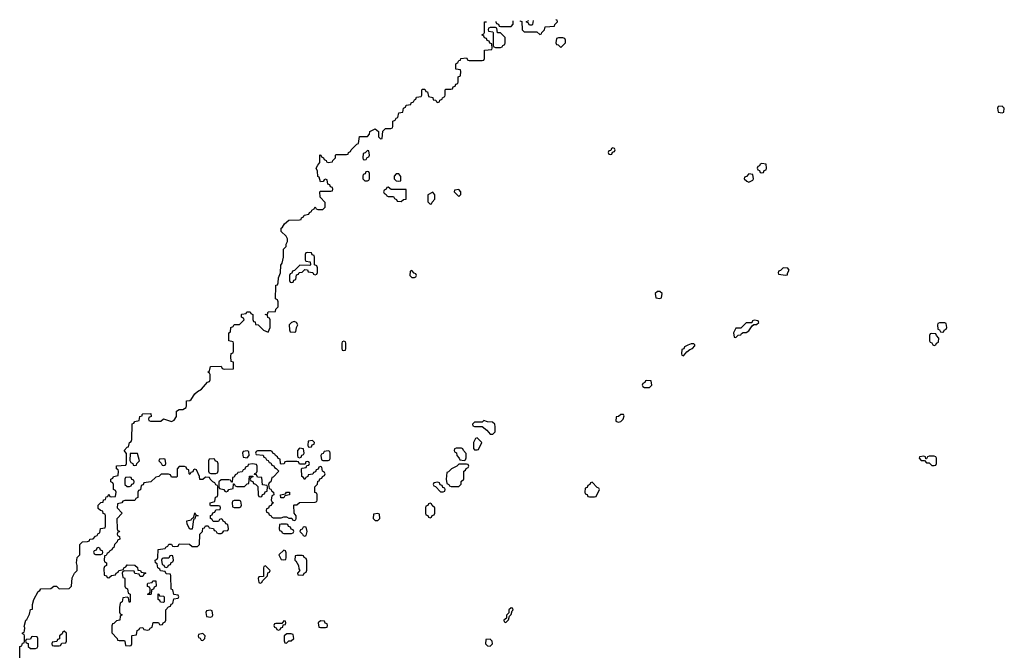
# Model space of a CAD drawing. Header units: inches. Extents: x 2518216 to 2687946, y 757338 to 915227.
# Tile 75 of 75: x 2662828 to 2670366, y 910400 to 915227. Entities that reach past the tile are written whole.
import ezdxf

# ---------------------------------------------------------------- set-up
doc = ezdxf.new("R2010")
doc.units = ezdxf.units.IN
doc.header["$MEASUREMENT"] = 0
doc.layers.add('C6961', color=7, linetype='Continuous')
doc.layers.add('C6971', color=7, linetype='Continuous')

msp = doc.modelspace()

# ---------------------------------------------------------------- linework, layer by layer
at = {"layer": 'C6961', "color": 6}
for points in [[(2666474, 915213.7), (2666474, 915210), (2666478, 915198), (2666492.7, 915192.7), (2666498, 915178), (2666510, 915174), (2666590, 915174), (2666607.3, 915192.7), (2666607.3, 915217.5)], [(2666657.7, 915219), (2666658, 915218), (2666672.7, 915212.7), (2666674, 915150), (2666690, 915134), (2666787.3, 915132.7), (2666810, 915114), (2666822, 915118), (2666826, 915130), (2666846, 915150), (2666850, 915172), (2666922, 915178), (2666926, 915190), (2666946, 915210), (2666942, 915222), (2666931.7, 915226.8)], [(2666758, 915221.9), (2666754, 915190), (2666750, 915186), (2666730, 915186), (2666722, 915202), (2666707.3, 915207.3), (2666707.3, 915212.7), (2666722, 915218), (2666723.4, 915220.9)], [(2662828.4, 910331.6), (2662829, 910430), (2662846, 910434), (2662850, 910454), (2662862, 910458), (2662866, 910470), (2662866, 910510), (2662862, 910522), (2662850, 910526), (2662849.3, 910530), (2662850, 910534), (2662862, 910538), (2662866, 910550), (2662867.3, 910572.7), (2662863.1, 910583.1), (2662875.3, 910630), (2662883.2, 910636.8), (2662904, 910676), (2662910, 910712), (2662926, 910714), (2662925.2, 910750), (2662936, 910790), (2662970, 910851), (2662983.1, 910856.9), (2662990, 910871.3), (2663067.3, 910872.7), (2663090, 910891.3), (2663110, 910891), (2663131.3, 910871.3), (2663208, 910872), (2663226, 910890), (2663230, 910954), (2663249.2, 910990.8), (2663268.4, 911011.6), (2663269, 911050), (2663264, 911070), (2663269.2, 911110), (2663288.4, 911131.6), (2663289.1, 911210.9), (2663310, 911231), (2663347.3, 911232.7), (2663362, 911238), (2663366, 911250), (2663390, 911254), (2663410, 911274), (2663422, 911278), (2663430, 911294), (2663442, 911298), (2663447.3, 911332.7), (2663482, 911338), (2663486, 911350), (2663486, 911430), (2663482, 911442), (2663468.4, 911448.4), (2663466, 911466), (2663446, 911470), (2663430, 911486), (2663428, 911510), (2663450, 911531.3), (2663467.3, 911532.7), (2663470, 911552), (2663486, 911554), (2663490, 911574), (2663502, 911578), (2663510, 911594), (2663518, 911578), (2663530, 911574), (2663562, 911578), (2663566, 911610), (2663562, 911622), (2663546, 911630), (2663546, 911670), (2663542, 911682), (2663526, 911690), (2663526, 911710), (2663542, 911718), (2663546, 911730), (2663582, 911738), (2663586, 911770), (2663582, 911782), (2663568.7, 911788.7), (2663570, 911812), (2663642, 911818), (2663646, 911830), (2663647.3, 911907.3), (2663629.2, 911930), (2663650, 911954), (2663662, 911958), (2663668, 911990), (2663682, 911998), (2663687.3, 912012.7), (2663690, 912134), (2663702, 912138), (2663710, 912152), (2663742, 912158), (2663748, 912190), (2663766, 912194), (2663766, 912206), (2663771.2, 912211.1), (2663832, 912212), (2663834, 912190), (2663818, 912182), (2663814, 912170), (2663818, 912158), (2663830, 912154), (2663910, 912154), (2663930, 912171), (2663990, 912152), (2664010, 912162), (2664028, 912190), (2664028.8, 912231.1), (2664050, 912242), (2664076.4, 912243.6), (2664102, 912258), (2664106, 912270), (2664106, 912310), (2664130, 912312), (2664140.4, 912319.6), (2664170, 912362), (2664190, 912382), (2664220.4, 912399.6), (2664267.3, 912452.7), (2664282, 912458), (2664286, 912470), (2664286, 912510), (2664282, 912522), (2664268.7, 912530), (2664282, 912538), (2664288.8, 912571.1), (2664370, 912574), (2664378, 912558), (2664392.7, 912552.7), (2664466, 912554), (2664466, 912606), (2664448, 912610), (2664446, 912650), (2664448.4, 912671.6), (2664462, 912678), (2664466, 912690), (2664466, 912750), (2664462, 912762), (2664428.4, 912768.4), (2664429, 912830), (2664442, 912838), (2664446, 912870), (2664462, 912878), (2664470, 912894), (2664510, 912894), (2664546, 912930), (2664542, 912942), (2664526, 912950), (2664526, 912970), (2664530, 912974), (2664562, 912978), (2664566, 912990), (2664594, 912990), (2664598, 912978), (2664612, 912970), (2664612.7, 912932.7), (2664618, 912918), (2664630, 912914), (2664634, 912894), (2664654, 912890), (2664694, 912850), (2664730, 912834), (2664746, 912870), (2664746, 912930), (2664742, 912942), (2664728.4, 912948.4), (2664726, 912966), (2664708.7, 912970), (2664726, 912974), (2664730, 912991), (2664787.3, 912992.7), (2664788.7, 913010), (2664808, 913030), (2664807.3, 913067.3), (2664802, 913082), (2664786, 913090), (2664788.4, 913188.4), (2664790, 913194), (2664802, 913198), (2664807.3, 913212.7), (2664809.1, 913250.9), (2664826, 913290), (2664827.3, 913347.3), (2664838, 913362), (2664848.7, 913410), (2664848.7, 913470), (2664868, 913492), (2664868, 913508), (2664878, 913530), (2664878, 913550), (2664868.8, 913568.9), (2664830, 913606), (2664830, 913632), (2664840.4, 913639.6), (2664856.4, 913663.6), (2664890, 913691.3), (2664970, 913694), (2664982, 913698), (2664986, 913710), (2665002, 913718), (2665006, 913730), (2665042, 913738), (2665046, 913750), (2665062, 913758), (2665066, 913770), (2665082, 913778), (2665090, 913794), (2665098, 913778), (2665110, 913774), (2665150, 913774), (2665167.3, 913792.7), (2665167.3, 913827.3), (2665128.4, 913868.4), (2665126, 913910), (2665130, 913914), (2665210, 913914), (2665222, 913918), (2665226, 913930), (2665222, 913942), (2665207.3, 913947.3), (2665202, 913962), (2665187.3, 913967.3), (2665182, 914002), (2665170, 914006), (2665158, 914002), (2665152.7, 913987.3), (2665130, 913986), (2665122, 914022), (2665110, 914026), (2665108.4, 914068.4), (2665098, 914090), (2665110, 914114), (2665127.3, 914132.7), (2665127.3, 914192.7), (2665134, 914190), (2665138, 914178), (2665154, 914170), (2665158, 914158), (2665174, 914150), (2665178, 914138), (2665190, 914134), (2665222, 914138), (2665226, 914150), (2665246, 914170), (2665246, 914190), (2665250, 914194), (2665330, 914194), (2665342, 914198), (2665346, 914210), (2665362, 914218), (2665366, 914230), (2665410, 914274), (2665422, 914278), (2665430, 914332), (2665490, 914334), (2665506, 914350), (2665510, 914372), (2665550, 914391.3), (2665574, 914370), (2665574, 914330), (2665590, 914314), (2665602, 914318), (2665607.3, 914372.7), (2665630, 914394), (2665670, 914394), (2665682, 914398), (2665686, 914410), (2665686, 914450), (2665702, 914458), (2665710, 914474), (2665722, 914478), (2665730, 914514), (2665762, 914518), (2665766, 914550), (2665782, 914558), (2665787.3, 914572.7), (2665822, 914578), (2665826, 914590), (2665842, 914598), (2665850, 914614), (2665862, 914618), (2665867.3, 914632.7), (2665902, 914638), (2665906, 914650), (2665906, 914690), (2665910, 914694), (2665930, 914694), (2665938, 914678), (2665950, 914674), (2665958, 914638), (2665990, 914632), (2665994, 914614), (2666014, 914610), (2666018, 914598), (2666030, 914594), (2666042, 914598), (2666046, 914610), (2666062, 914618), (2666066, 914630), (2666082, 914638), (2666086, 914650), (2666086, 914690), (2666090, 914694), (2666130, 914694), (2666142, 914698), (2666147.3, 914712.7), (2666162, 914718), (2666167.3, 914732.7), (2666182, 914738), (2666186, 914750), (2666186, 914790), (2666202, 914798), (2666206, 914830), (2666202, 914842), (2666167.3, 914847.3), (2666168, 914890), (2666182, 914898), (2666190, 914914), (2666202, 914918), (2666206, 914930), (2666250, 914934), (2666258, 914918), (2666270, 914914), (2666370, 914914), (2666382, 914918), (2666386, 914930), (2666387.3, 914992.7), (2666442, 914998), (2666446, 915010), (2666442, 915042), (2666427.3, 915047.3), (2666422, 915062), (2666407.3, 915067.3), (2666402, 915082), (2666387.3, 915087.3), (2666382, 915102), (2666366, 915110), (2666382, 915118), (2666386, 915130), (2666386, 915210), (2666401.5, 915211.6)]]:
    msp.add_lwpolyline(points, dxfattribs=at)
for points in [[(2666470, 915166), (2666430, 915166), (2666418, 915162), (2666414, 915150), (2666418, 915138), (2666450, 915134), (2666454, 915130), (2666454, 915030), (2666458, 915018), (2666470, 915014), (2666510, 915014), (2666522, 915018), (2666526, 915030), (2666542, 915038), (2666546, 915050), (2666546, 915090), (2666510, 915126), (2666487.3, 915127.3), (2666482, 915162)], [(2666987.3, 915087.3), (2666952.7, 915087.3), (2666938, 915082), (2666934, 915050), (2666938, 915038), (2666950, 915034), (2666970, 915014), (2667006, 915050), (2667006, 915070), (2667002, 915082)], [(2667370, 914246), (2667358, 914242), (2667354, 914226), (2667338, 914222), (2667334, 914210), (2667338, 914198), (2667350, 914194), (2667362, 914198), (2667366, 914214), (2667382, 914218), (2667386, 914230), (2667382, 914242)], [(2665490, 914226), (2665472.7, 914207.3), (2665458, 914202), (2665454, 914170), (2665458, 914158), (2665470, 914154), (2665482, 914158), (2665487.3, 914172.7), (2665502, 914178), (2665506, 914190), (2665502, 914222)], [(2668510, 914126), (2668498, 914122), (2668492.7, 914107.3), (2668478, 914102), (2668474, 914090), (2668478, 914078), (2668492.7, 914072.7), (2668498, 914058), (2668510, 914054), (2668522, 914058), (2668527.3, 914072.7), (2668542, 914078), (2668546, 914090), (2668542, 914122)], [(2665490, 914066), (2665478, 914062), (2665472.7, 914047.3), (2665458, 914042), (2665454, 914030), (2665454, 914010), (2665462, 914002), (2665470, 913994), (2665490, 913994), (2665502, 913998), (2665506, 914010), (2665506, 914050), (2665502, 914062)], [(2665730, 914046), (2665710, 914046), (2665694, 914030), (2665694, 914010), (2665710, 913994), (2665730, 913992), (2665746, 913994), (2665747.3, 914027.3)], [(2668410, 914046), (2668392.7, 914027.3), (2668378, 914022), (2668374, 914010), (2668394, 913990), (2668410, 913982), (2668442, 913998), (2668446, 914010), (2668442, 914042)], [(2665650, 913946), (2665638, 913942), (2665634, 913930), (2665618, 913922), (2665614, 913910), (2665618, 913898), (2665634, 913890), (2665638, 913878), (2665650, 913874), (2665690, 913874), (2665698, 913858), (2665714, 913850), (2665718, 913838), (2665750, 913834), (2665766, 913850), (2665786, 913854), (2665786, 913926), (2665672.7, 913927.3)], [(2665990, 913906), (2665952.7, 913887.3), (2665952.7, 913832.7), (2665970, 913814), (2665982, 913818), (2665986, 913830), (2666007.3, 913852.7), (2666007.3, 913887.3)], [(2666190, 913926), (2666158, 913922), (2666154, 913910), (2666190, 913874), (2666206, 913890), (2666206, 913910)], [(2665030, 913446), (2665018, 913442), (2665014, 913430), (2665014, 913390), (2665018, 913378), (2665052.7, 913372.7), (2665054, 913350), (2665050, 913346), (2664972.7, 913347.3), (2664932.7, 913307.3), (2664918, 913302), (2664912.7, 913287.3), (2664898, 913282), (2664894, 913270), (2664894, 913230), (2664898, 913218), (2664910, 913214), (2664922, 913218), (2664927.3, 913232.7), (2664942, 913238), (2664947.3, 913272.7), (2664962, 913278), (2664968, 913292), (2664990, 913294), (2665010, 913314), (2665032.7, 913312.7), (2665038, 913298), (2665071.6, 913291.6), (2665078, 913278), (2665090, 913274), (2665102, 913278), (2665107.3, 913292.7), (2665107.3, 913327.3), (2665102, 913342), (2665086, 913350), (2665086, 913410), (2665082, 913422), (2665067.3, 913427.3), (2665062, 913442)], [(2665830, 913306), (2665818, 913302), (2665814, 913270), (2665830, 913254), (2665850, 913254), (2665862, 913258), (2665866, 913270), (2665862, 913282), (2665847.3, 913287.3)], [(2668672.7, 913327.3), (2668652.7, 913307.3), (2668638, 913302), (2668634, 913290), (2668638, 913278), (2668690, 913272), (2668706, 913274), (2668706, 913286), (2668718, 913310), (2668710, 913326)], [(2667730, 913146), (2667710, 913146), (2667694, 913130), (2667698, 913098), (2667730, 913094), (2667742, 913098), (2667746, 913130)], [(2664930, 912918), (2664910, 912908), (2664892, 912890), (2664892.7, 912852.7), (2664898, 912838), (2664930, 912834), (2664942, 912838), (2664948, 912870), (2664958, 912890), (2664948.4, 912908.4)], [(2668450, 912926), (2668438, 912922), (2668434, 912906), (2668390, 912906), (2668350, 912866), (2668310, 912866), (2668294, 912830), (2668298, 912798), (2668310, 912794), (2668328, 912812), (2668350, 912814), (2668355.3, 912824.7), (2668367.3, 912832.7), (2668390, 912832), (2668410, 912844.7), (2668435.3, 912884.7), (2668446, 912890), (2668446, 912894), (2668470, 912894), (2668486, 912910), (2668482, 912922)], [(2669910, 912906), (2669870, 912906), (2669858, 912902), (2669854, 912890), (2669858, 912858), (2669870, 912854), (2669878, 912838), (2669890, 912834), (2669902, 912838), (2669906, 912850), (2669922, 912858), (2669926, 912870), (2669922, 912902)], [(2669810, 912826), (2669798, 912822), (2669794, 912810), (2669794, 912770), (2669798, 912758), (2669810, 912754), (2669818, 912738), (2669830, 912734), (2669842, 912738), (2669846, 912750), (2669862, 912758), (2669866, 912790), (2669846, 912810), (2669842, 912822)], [(2665310, 912766), (2665298, 912762), (2665294, 912750), (2665294, 912710), (2665298, 912698), (2665310, 912694), (2665322, 912698), (2665326, 912710), (2665326, 912750), (2665322, 912762)], [(2667990, 912746), (2667970, 912746), (2667943.6, 912736.4), (2667918, 912722), (2667912.7, 912707.3), (2667898, 912702), (2667894, 912670), (2667898, 912658), (2667910, 912654), (2667935.3, 912684.7), (2667958, 912702), (2667978, 912710), (2667998, 912730), (2667998, 912738)], [(2667630, 912466), (2667618, 912462), (2667614, 912450), (2667598, 912442), (2667594, 912430), (2667598, 912418), (2667612.7, 912412.7), (2667650, 912412), (2667668, 912430), (2667662, 912462)], [(2667450, 912206), (2667430, 912206), (2667411.6, 912188.4), (2667394, 912186), (2667392.7, 912152.7), (2667410, 912146), (2667430, 912152), (2667448, 912170), (2667454.6, 912194.6)], [(2666382, 912158), (2666370, 912146), (2666310, 912146), (2666294, 912130), (2666298, 912118), (2666310, 912114), (2666370, 912114), (2666404.7, 912084.7), (2666430, 912054), (2666450, 912054), (2666467.3, 912072.7), (2666468, 912110), (2666466, 912130), (2666447.3, 912147.3), (2666410, 912148)], [(2665070, 912006), (2665038, 912002), (2665034, 911970), (2665038, 911958), (2665050, 911954), (2665062, 911958), (2665067.3, 911972.7), (2665082, 911978), (2665086, 911990)], [(2666330, 912026), (2666318, 912022), (2666302, 911990), (2666303.6, 911943.6), (2666310, 911934), (2666330, 911934), (2666342, 911938), (2666366, 911990)], [(2663730, 911906), (2663674, 911906), (2663672.7, 911852.7), (2663678, 911838), (2663694, 911830), (2663698, 911818), (2663710, 911814), (2663722, 911818), (2663726, 911830), (2663746, 911850)], [(2664570, 911926), (2664538, 911922), (2664534, 911910), (2664538, 911878), (2664570, 911874), (2664586, 911890), (2664582, 911922)], [(2664750, 911926), (2664650, 911926), (2664638, 911922), (2664634, 911910), (2664638, 911898), (2664692.7, 911892.7), (2664698, 911878), (2664710, 911874), (2664718, 911858), (2664730, 911854), (2664738, 911838), (2664750, 911834), (2664758, 911818), (2664772.7, 911812.7), (2664778, 911798), (2664792.7, 911792.7), (2664811.3, 911771.3), (2664770, 911726), (2664758, 911722), (2664751.6, 911688.4), (2664738, 911682), (2664734, 911670), (2664738, 911638), (2664750, 911634), (2664758, 911618), (2664771.6, 911611.6), (2664774, 911590), (2664758, 911582), (2664754, 911550), (2664758, 911538), (2664772, 911530), (2664758, 911522), (2664752.7, 911507.3), (2664738, 911502), (2664732.7, 911487.3), (2664718, 911482), (2664714, 911470), (2664718, 911458), (2664732.7, 911452.7), (2664738, 911438), (2664754, 911430), (2664758, 911418), (2664770, 911414), (2664830, 911414), (2664850, 911422), (2664870, 911422), (2664890, 911412), (2664912, 911412), (2664918, 911398), (2664930, 911394), (2664942, 911398), (2664946, 911410), (2664946, 911430), (2664928.7, 911448.7), (2664926, 911510), (2664930, 911514), (2664950, 911514), (2664970, 911532), (2665090, 911534), (2665102, 911538), (2665106, 911550), (2665106, 911590), (2665102, 911602), (2665088, 911608), (2665088.8, 911651.1), (2665107.3, 911672.7), (2665110, 911694), (2665122, 911698), (2665127.3, 911712.7), (2665142, 911718), (2665146, 911730), (2665162, 911738), (2665166, 911750), (2665162, 911762), (2665146, 911770), (2665142, 911802), (2665130, 911806), (2665118, 911802), (2665112.7, 911787.3), (2665098, 911782), (2665092.7, 911767.3), (2665078, 911762), (2665072.7, 911747.3), (2665038, 911742), (2665034, 911730), (2665018, 911722), (2665010, 911708), (2665002, 911722), (2664988, 911730), (2664986, 911790), (2664990, 911794), (2665022, 911798), (2665026, 911814), (2665042, 911818), (2665046, 911830), (2665042, 911842), (2665030, 911846), (2665018, 911842), (2665014, 911826), (2664970, 911826), (2664962, 911842), (2664950, 911846), (2664870, 911846), (2664858, 911842), (2664852.7, 911827.3), (2664830, 911826), (2664826, 911830), (2664822, 911862), (2664807.3, 911867.3), (2664802, 911882), (2664786, 911890), (2664782, 911902), (2664766, 911910), (2664762, 911922)], [(2664970, 911946), (2664954, 911930), (2664954, 911890), (2664958, 911878), (2664970, 911874), (2664982, 911878), (2664987.3, 911892.7), (2665002, 911898), (2665006, 911910), (2665002, 911942)], [(2665190, 911926), (2665158, 911922), (2665152.7, 911907.3), (2665138, 911902), (2665134, 911890), (2665138, 911858), (2665150, 911854), (2665190, 911854), (2665202, 911858), (2665206, 911870), (2665206, 911910), (2665202, 911922)], [(2666210, 911946), (2666170, 911946), (2666158, 911942), (2666154, 911930), (2666158, 911918), (2666172.7, 911912.7), (2666174, 911890), (2666194, 911870), (2666198, 911858), (2666230, 911854), (2666242, 911858), (2666247.3, 911872.7), (2666247.3, 911907.3), (2666226, 911930), (2666222, 911942)], [(2663930, 911866), (2663898, 911862), (2663894, 911850), (2663912.7, 911832.7), (2663918, 911818), (2663930, 911814), (2663942, 911818), (2663946, 911830), (2663942, 911862)], [(2664310, 911866), (2664278, 911862), (2664274, 911850), (2664274, 911770), (2664278, 911758), (2664292.7, 911752.7), (2664330, 911754), (2664342, 911758), (2664347.3, 911772.7), (2664347.3, 911827.3), (2664342, 911842), (2664326, 911850), (2664322, 911862)], [(2664610, 911828), (2664578, 911822), (2664574, 911810), (2664558, 911802), (2664552.7, 911787.3), (2664538, 911782), (2664532.7, 911767.3), (2664498, 911762), (2664494, 911750), (2664478, 911742), (2664470, 911726), (2664458, 911722), (2664454, 911686), (2664450, 911686), (2664442, 911702), (2664430, 911706), (2664370, 911706), (2664354, 911690), (2664354, 911650), (2664358, 911638), (2664391.6, 911631.6), (2664398, 911618), (2664410, 911614), (2664422, 911618), (2664428.4, 911631.6), (2664462, 911638), (2664466, 911674), (2664470, 911674), (2664478, 911658), (2664490, 911654), (2664550, 911654), (2664570, 911674), (2664582, 911678), (2664587.3, 911732.7), (2664614, 911734), (2664612.7, 911727.3), (2664598, 911722), (2664594, 911710), (2664598, 911698), (2664612.7, 911692.7), (2664618, 911678), (2664632.7, 911672.7), (2664652.7, 911652.7), (2664654, 911590), (2664658, 911578), (2664670, 911574), (2664682, 911578), (2664687.3, 911592.7), (2664702, 911598), (2664707.3, 911612.7), (2664722, 911618), (2664726, 911650), (2664722, 911662), (2664687.3, 911667.3), (2664682, 911722), (2664650, 911726), (2664642, 911742), (2664626, 911746), (2664627.3, 911752.7), (2664642, 911758), (2664646, 911770), (2664646, 911810), (2664642, 911822)], [(2666250, 911826), (2666190, 911826), (2666174, 911810), (2666134, 911790), (2666110, 911766), (2666098, 911762), (2666092, 911710), (2666098, 911678), (2666114, 911670), (2666118, 911658), (2666132.7, 911652.7), (2666190, 911654), (2666208, 911672), (2666209.1, 911690.9), (2666228, 911710), (2666228.4, 911771.6), (2666242, 911778), (2666247.3, 911792.7), (2666262, 911798), (2666266, 911810), (2666262, 911822)], [(2669830, 911886), (2669790, 911886), (2669778, 911882), (2669770, 911866), (2669766, 911866), (2669762, 911882), (2669750, 911886), (2669718, 911882), (2669714, 911870), (2669730, 911854), (2669754, 911854), (2669770, 911834), (2669790, 911834), (2669810, 911814), (2669830, 911814), (2669842, 911818), (2669846, 911830), (2669846, 911870), (2669842, 911882)], [(2664090, 911806), (2664050, 911806), (2664034, 911790), (2664034, 911730), (2664030, 911726), (2663990, 911726), (2663982, 911742), (2663967.3, 911747.3), (2663912.7, 911747.3), (2663894, 911730), (2663870, 911726), (2663831.6, 911688.4), (2663778, 911682), (2663772.7, 911667.3), (2663758, 911662), (2663752.7, 911627.3), (2663738, 911622), (2663734, 911610), (2663734, 911570), (2663718, 911562), (2663710, 911546), (2663632.7, 911547.3), (2663618, 911542), (2663610, 911528), (2663578, 911522), (2663574, 911490), (2663612, 911450), (2663572.7, 911407.3), (2663574, 911330), (2663578, 911318), (2663592, 911312), (2663590, 911306), (2663578, 911302), (2663574, 911290), (2663578, 911278), (2663591.6, 911271.6), (2663594, 911250), (2663578, 911242), (2663574, 911230), (2663554, 911210), (2663550, 911186), (2663538, 911182), (2663534, 911170), (2663518, 911162), (2663514, 911150), (2663498, 911142), (2663490, 911126), (2663478, 911122), (2663474, 911090), (2663478, 911078), (2663494, 911070), (2663494, 911050), (2663478, 911042), (2663472.7, 911027.3), (2663474, 910974), (2663494, 910970), (2663498, 910958), (2663510, 910954), (2663530, 910972), (2663562, 910978), (2663566, 910990), (2663582, 910998), (2663588.4, 911011.6), (2663622, 911018), (2663626, 911030), (2663642, 911038), (2663650, 911054), (2663710, 911052), (2663730, 911034), (2663734, 911014), (2663754, 911010), (2663758, 910998), (2663790, 910994), (2663794, 910990), (2663778, 910982), (2663770, 910966), (2663750, 910966), (2663742, 910982), (2663710, 910988), (2663706, 911006), (2663632.7, 911007.3), (2663618, 911002), (2663614, 910990), (2663618, 910958), (2663630, 910954), (2663632.7, 910947.3), (2663634, 910890), (2663638, 910878), (2663654, 910870), (2663658, 910838), (2663674, 910830), (2663674, 910770), (2663670, 910766), (2663666, 910770), (2663662, 910802), (2663650, 910806), (2663618, 910802), (2663614, 910770), (2663598, 910762), (2663592.7, 910727.3), (2663592.7, 910692.7), (2663598, 910678), (2663610, 910674), (2663611.6, 910668.4), (2663598, 910662), (2663594, 910630), (2663570, 910626), (2663550, 910606), (2663538, 910602), (2663532.7, 910587.3), (2663532.7, 910532.7), (2663574, 910490), (2663578, 910478), (2663590, 910474), (2663630, 910474), (2663634, 910470), (2663638, 910438), (2663670, 910434), (2663682, 910438), (2663686, 910450), (2663686, 910510), (2663690, 910514), (2663722, 910518), (2663728.4, 910551.6), (2663742, 910558), (2663747.3, 910572.7), (2663770, 910574), (2663778, 910558), (2663810, 910554), (2663822, 910558), (2663826, 910570), (2663842, 910578), (2663850, 910614), (2663890, 910614), (2663898, 910598), (2663910, 910594), (2663922, 910598), (2663926, 910610), (2663942, 910618), (2663946, 910630), (2663946, 910710), (2663967.3, 910732.7), (2663982, 910738), (2663987.3, 910752.7), (2664002, 910758), (2664007.3, 910792.7), (2664042, 910798), (2664046, 910810), (2664042, 910822), (2664007.3, 910827.3), (2664002, 910862), (2663988.4, 910868.4), (2663986, 910970), (2663982, 910982), (2663950, 910986), (2663942, 911002), (2663907.3, 911007.3), (2663902, 911022), (2663886, 911030), (2663882, 911062), (2663868.4, 911068.4), (2663866, 911090), (2663882, 911098), (2663886, 911110), (2663887.3, 911172.7), (2663942, 911178), (2663946, 911190), (2663962, 911198), (2663970, 911212), (2663991.6, 911211.6), (2663998, 911198), (2664010, 911194), (2664042, 911198), (2664050, 911214), (2664127.3, 911212.7), (2664150, 911194), (2664190, 911194), (2664206, 911210), (2664208, 911290), (2664228, 911310), (2664230, 911334), (2664242, 911338), (2664250, 911354), (2664270, 911354), (2664278, 911338), (2664312.7, 911332.7), (2664318, 911318), (2664330, 911314), (2664338, 911298), (2664350, 911294), (2664370, 911294), (2664382, 911298), (2664390, 911314), (2664422, 911318), (2664426, 911330), (2664422, 911362), (2664407.3, 911367.3), (2664402, 911382), (2664387.3, 911387.3), (2664382, 911402), (2664370, 911406), (2664358, 911402), (2664350, 911386), (2664310, 911386), (2664302, 911402), (2664288, 911410), (2664288.4, 911431.6), (2664302, 911438), (2664307.3, 911452.7), (2664322, 911458), (2664330, 911474), (2664362, 911478), (2664366, 911490), (2664362, 911502), (2664350, 911506), (2664290, 911506), (2664286, 911510), (2664286, 911530), (2664322, 911538), (2664327.3, 911572.7), (2664342, 911578), (2664346, 911590), (2664346, 911650), (2664342, 911662), (2664330, 911666), (2664322, 911682), (2664306, 911690), (2664286, 911710), (2664282, 911722), (2664250, 911726), (2664231.6, 911708.4), (2664207.3, 911707.3), (2664206, 911730), (2664182, 911782), (2664170, 911786), (2664158, 911782), (2664152.7, 911767.3), (2664138, 911762), (2664130, 911746), (2664126, 911750), (2664122, 911782), (2664107.3, 911787.3), (2664102, 911802)], [(2663670, 911726), (2663638, 911722), (2663634, 911710), (2663634, 911670), (2663650, 911654), (2663670, 911654), (2663682, 911658), (2663687.3, 911672.7), (2663702, 911678), (2663706, 911690), (2663702, 911702), (2663687.3, 911707.3), (2663682, 911722)], [(2666030, 911686), (2665998, 911682), (2665994, 911670), (2665998, 911658), (2666012.7, 911652.7), (2666050, 911614), (2666070, 911614), (2666082, 911618), (2666086, 911630), (2666082, 911642), (2666067.3, 911647.3), (2666062, 911662), (2666047.3, 911667.3), (2666042, 911682)], [(2667210, 911686), (2667198, 911682), (2667194, 911670), (2667178, 911662), (2667172.7, 911647.3), (2667158, 911642), (2667154, 911610), (2667158, 911598), (2667172.7, 911592.7), (2667178, 911578), (2667190, 911574), (2667230, 911574), (2667242, 911578), (2667266, 911630), (2667262, 911642), (2667250, 911646)], [(2664850, 911566), (2664827.3, 911567.3), (2664826, 911590), (2664862, 911598), (2664870, 911611.3), (2664894, 911610), (2664894, 911590), (2664858, 911582)], [(2664510, 911546), (2664470, 911546), (2664458, 911542), (2664454, 911530), (2664458, 911498), (2664470, 911494), (2664510, 911494), (2664522, 911498), (2664526, 911510), (2664522, 911542)], [(2665970, 911526), (2665958, 911522), (2665952.7, 911507.3), (2665938, 911502), (2665934, 911490), (2665934, 911450), (2665938, 911438), (2665952.7, 911432.7), (2665958, 911418), (2665970, 911414), (2665982, 911418), (2665987.3, 911432.7), (2666002, 911438), (2666006, 911450), (2666006, 911490), (2665987.3, 911507.3), (2665982, 911522)], [(2664130, 911326), (2664110, 911366), (2664108, 911390), (2664142, 911398), (2664146, 911410), (2664162, 911418), (2664170, 911451.3), (2664178, 911438), (2664194, 911430), (2664174, 911426), (2664170, 911406), (2664158, 911402), (2664150, 911326)], [(2665570, 911446), (2665538, 911442), (2665534, 911410), (2665550, 911394), (2665570, 911394), (2665586, 911410), (2665582, 911442)], [(2664870, 911366), (2664830, 911366), (2664818, 911362), (2664814, 911330), (2664818, 911318), (2664832.7, 911312.7), (2664838, 911298), (2664850, 911294), (2664910, 911294), (2664922, 911298), (2664926, 911310), (2664922, 911322), (2664907.3, 911327.3), (2664902, 911342), (2664887.3, 911347.3), (2664882, 911362)], [(2665010, 911346), (2664998, 911342), (2664990, 911326), (2664978, 911322), (2664974, 911310), (2664994, 911290), (2664998, 911278), (2665010, 911274), (2665022, 911278), (2665028, 911310), (2665022, 911342)], [(2663430, 911186), (2663418, 911182), (2663412.7, 911167.3), (2663398, 911162), (2663394, 911150), (2663398, 911138), (2663410, 911134), (2663450, 911134), (2663462, 911138), (2663466, 911150), (2663462, 911162), (2663447.3, 911167.3), (2663442, 911182)], [(2664850, 911166), (2664812, 911130), (2664830, 911094), (2664850, 911092), (2664866, 911094), (2664868, 911110), (2664867.3, 911147.3), (2664862, 911162)], [(2663990, 911126), (2663978, 911122), (2663970, 911106), (2663930, 911106), (2663918, 911102), (2663914, 911090), (2663918, 911058), (2663932.7, 911052.7), (2663938, 911038), (2663950, 911034), (2663962, 911038), (2663967.3, 911052.7), (2663982, 911058), (2663987.3, 911072.7), (2664002, 911078), (2664006, 911090), (2664002, 911122)], [(2664990, 911126), (2664950, 911126), (2664938, 911122), (2664934, 911090), (2664943.6, 911083.6), (2664962, 911050), (2664964.7, 911024.7), (2664972, 911010), (2664954, 910990), (2664958, 910978), (2664990, 910974), (2665002, 910978), (2665006, 910990), (2665022, 910998), (2665027.3, 911012.7), (2665027.3, 911087.3), (2665022, 911102), (2665006, 911110), (2665002, 911122)], [(2664710, 911046), (2664698, 911042), (2664694, 911030), (2664694, 910966), (2664658, 910962), (2664654, 910950), (2664658, 910918), (2664670, 910914), (2664682, 910918), (2664687.3, 910932.7), (2664726, 910970), (2664727.3, 910992.7), (2664742, 910998), (2664746, 911010)], [(2663810, 910826), (2663806, 910830), (2663822, 910838), (2663826, 910850), (2663826, 910870), (2663822, 910882), (2663807.3, 910887.3), (2663806, 910910), (2663810, 910914), (2663842, 910918), (2663848.4, 910931.6), (2663871.6, 910931.6), (2663874, 910890), (2663858, 910882), (2663852.7, 910867.3), (2663838, 910862), (2663834, 910830), (2663830, 910826)], [(2663930, 910766), (2663907.3, 910767.3), (2663902, 910782), (2663888.4, 910788.4), (2663887.3, 910832.7), (2663894, 910830), (2663898, 910818), (2663930, 910814), (2663934, 910810), (2663934, 910770)], [(2664290, 910706), (2664258, 910702), (2664254, 910690), (2664258, 910658), (2664290, 910654), (2664302, 910658), (2664306, 910670), (2664302, 910702)], [(2666590, 910726), (2666574, 910710), (2666574, 910686), (2666554, 910670), (2666554, 910646), (2666534, 910630), (2666538, 910618), (2666550, 910614), (2666570, 910634), (2666578, 910662), (2666590, 910674), (2666598, 910702), (2666606, 910710), (2666602, 910722)], [(2664850, 910626), (2664834, 910606), (2664790, 910606), (2664778, 910602), (2664774, 910590), (2664778, 910578), (2664792.7, 910572.7), (2664798, 910558), (2664810, 910554), (2664822, 910558), (2664827.3, 910572.7), (2664842, 910578), (2664846, 910594), (2664862, 910598), (2664866, 910610), (2664862, 910622)], [(2665130, 910626), (2665114, 910610), (2665118, 910578), (2665130, 910574), (2665170, 910574), (2665182, 910578), (2665186, 910590), (2665182, 910602), (2665167.3, 910607.3), (2665162, 910622)], [(2663170, 910546), (2663158, 910542), (2663152.7, 910527.3), (2663134, 910510), (2663132.7, 910487.3), (2663118, 910482), (2663112.7, 910467.3), (2663078, 910462), (2663074, 910450), (2663078, 910438), (2663090, 910434), (2663130, 910434), (2663142, 910438), (2663150, 910454), (2663182, 910458), (2663186, 910470), (2663186, 910530)], [(2662930, 910506), (2662918, 910502), (2662910, 910486), (2662878, 910482), (2662874, 910470), (2662878, 910458), (2662892.7, 910452.7), (2662894, 910430), (2662910, 910414), (2662950, 910414), (2662962, 910418), (2662966, 910430), (2662966, 910490), (2662962, 910502)], [(2664230, 910528), (2664198, 910522), (2664194, 910510), (2664198, 910498), (2664210, 910494), (2664218, 910478), (2664230, 910474), (2664246, 910490), (2664248, 910510)], [(2664907.3, 910527.3), (2664872.7, 910527.3), (2664854, 910510), (2664852.7, 910472.7), (2664858, 910458), (2664870, 910454), (2664888.4, 910471.6), (2664907.3, 910472.7), (2664926, 910490), (2664922, 910522)], [(2666430, 910486), (2666398, 910482), (2666394, 910450), (2666410, 910434), (2666430, 910432), (2666448, 910450), (2666446, 910470)]]:
    msp.add_lwpolyline(points, close=True, dxfattribs=at)
at = {"layer": 'C6971', "color": 6}
msp.add_lwpolyline([(2670350, 914566), (2670318, 914562), (2670314, 914550), (2670318, 914518), (2670350, 914514), (2670362, 914518), (2670366, 914550)], close=True, dxfattribs=at)

doc.saveas('drawing.dxf')
